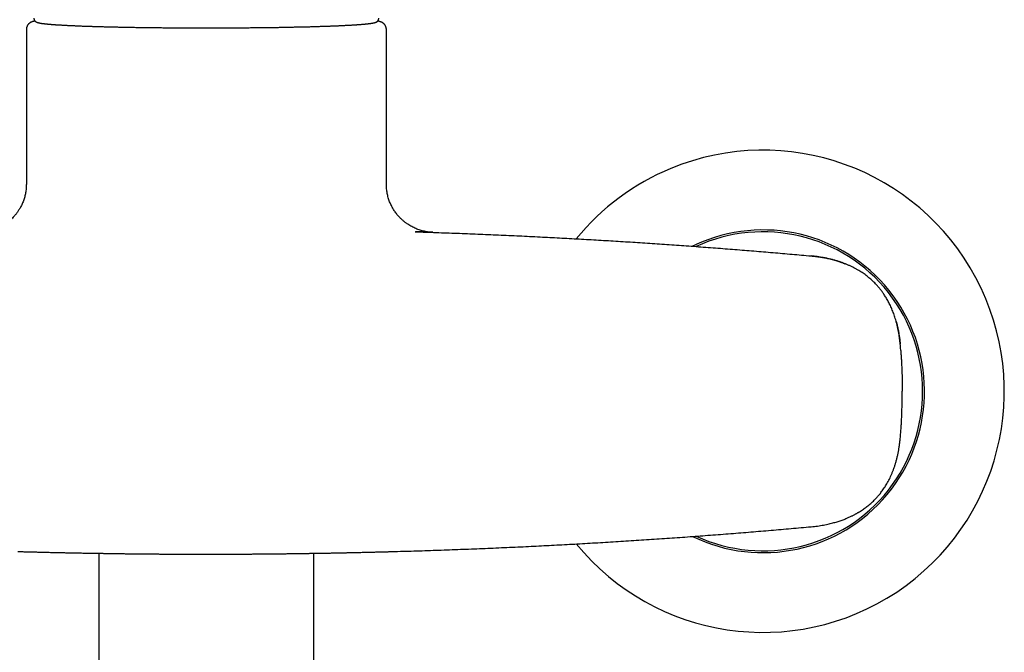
# Model space of a CAD drawing. Header units: millimetres. Extents: x 8 to 1221, y 12 to 660.
# Tile 10 of 22: x 593 to 726, y 523 to 608. Entities that reach past the tile are written whole.
import ezdxf

# ---------------------------------------------------------------- set-up
doc = ezdxf.new("R2010")
doc.units = ezdxf.units.MM

msp = doc.modelspace()

# ---------------------------------------------------------------- linework, layer by layer
at = {"color": 7, "linetype": 'Continuous', "lineweight": 30}
for p, q in [((593.98, 606.91), (593.98, 586.05)), ((642.48, 586.05), (642.48, 606.91)), ((593.98, 586.05), (593.98, 586.05)), ((646.38, 579.63), (646.4, 579.63)), ((648.75, 579.56), (648.75, 579.56)), ((711.71, 564.48), (711.71, 564.48)), ((711.98, 558.15), (711.98, 558.16)), ((711.98, 558.15), (711.98, 558.15)), ((711.98, 558.13), (711.98, 558.15)), ((711.98, 558.12), (711.98, 558.13)), ((711.98, 558.13), (711.98, 558.13)), ((711.98, 558.09), (711.98, 558.11)), ((711.71, 551.78), (711.71, 551.8)), ((699.7, 539.87), (699.71, 539.88)), ((603.73, 536.3), (603.73, 496.34)), ((632.73, 496.34), (632.73, 536.3))]:
    msp.add_line(p, q, dxfattribs=at)
for radius, start, end in [(32.5, 219.257, 112.4483), (32.5, 112.4483, 140.7424), (21.75, 244.08, 112.4483), (21.5, 245.2516, 114.7519), (21.75, 112.4483, 115.9279)]:
    msp.add_arc((693.23, 558.13), radius, start, end, dxfattribs=at)
for points, knots in [([(595.15, 608.04), (595.15, 608.04), (595.13, 608.03), (595.11, 608.03), (595.08, 608.02), (595.06, 608.02), (595.04, 608.01), (595.02, 608.01), (594.99, 608), (594.97, 608), (594.94, 607.99), (594.92, 607.98), (594.9, 607.98), (594.88, 607.97), (594.86, 607.97), (594.84, 607.96), (594.83, 607.96), (594.8, 607.95), (594.78, 607.94), (594.75, 607.93), (594.72, 607.92), (594.69, 607.91), (594.66, 607.9), (594.63, 607.88), (594.59, 607.86), (594.56, 607.85), (594.54, 607.84), (594.52, 607.83), (594.5, 607.82), (594.48, 607.8), (594.45, 607.78), (594.42, 607.76), (594.39, 607.74), (594.36, 607.71), (594.32, 607.68), (594.28, 607.65), (594.25, 607.6), (594.21, 607.56), (594.18, 607.53), (594.16, 607.5), (594.14, 607.46), (594.12, 607.43), (594.1, 607.39), (594.08, 607.35), (594.06, 607.3), (594.04, 607.25), (594.02, 607.21), (594.01, 607.16), (594, 607.12), (593.99, 607.08), (593.99, 607.05), (593.99, 607.01), (593.98, 606.97), (593.98, 606.93), (593.98, 606.91)], [0, 0, 0, 0, 0.009254, 0.053945, 0.072487, 0.092541, 0.114109, 0.137193, 0.161794, 0.187914, 0.214373, 0.238505, 0.261182, 0.281191, 0.299626, 0.318056, 0.336496, 0.355546, 0.380606, 0.408097, 0.437451, 0.465584, 0.492042, 0.524121, 0.552953, 0.578478, 0.589694, 0.60166, 0.615703, 0.631835, 0.650065, 0.669957, 0.689144, 0.706244, 0.721677, 0.746952, 0.769352, 0.788873, 0.80552, 0.818171, 0.829665, 0.842407, 0.856475, 0.871874, 0.885729, 0.900515, 0.916261, 0.929677, 0.945076, 0.951836, 0.960319, 0.971174, 0.984401, 1, 1, 1, 1]), ([(595, 608.44), (595, 608.43), (595, 608.4), (595, 608.36), (595.01, 608.31), (595.02, 608.27), (595.03, 608.23), (595.05, 608.19), (595.07, 608.15), (595.09, 608.12), (595.11, 608.09), (595.13, 608.06), (595.16, 608.03), (595.18, 608.01), (595.21, 607.99), (595.23, 607.97), (595.26, 607.95), (595.29, 607.93), (595.32, 607.92), (595.35, 607.9), (595.38, 607.88), (595.43, 607.87), (595.47, 607.85), (595.53, 607.83), (595.6, 607.82), (595.66, 607.8), (595.73, 607.79), (595.8, 607.77), (595.88, 607.76), (595.96, 607.75), (596.04, 607.73), (596.12, 607.72), (596.21, 607.71), (596.29, 607.7), (596.39, 607.69), (596.48, 607.68), (596.58, 607.67), (596.69, 607.66), (596.79, 607.65), (596.91, 607.63), (597.02, 607.62), (597.14, 607.61), (597.26, 607.6), (597.39, 607.59), (597.52, 607.58), (597.65, 607.57), (597.79, 607.56), (597.93, 607.55), (598.07, 607.54), (598.22, 607.53), (598.37, 607.52), (598.53, 607.52), (598.68, 607.51), (598.85, 607.5), (599.01, 607.49), (599.18, 607.48), (599.35, 607.47), (599.53, 607.46), (599.71, 607.45), (599.89, 607.44), (600.08, 607.43), (600.27, 607.42), (600.46, 607.42), (600.66, 607.41), (600.86, 607.4), (601.06, 607.39), (601.27, 607.38), (601.48, 607.37), (601.69, 607.37), (601.9, 607.36), (602.12, 607.35), (602.34, 607.34), (602.57, 607.34), (602.79, 607.33), (603.02, 607.32), (603.26, 607.31), (603.49, 607.31), (603.73, 607.3), (603.97, 607.29), (604.21, 607.29), (604.46, 607.28), (604.71, 607.27), (604.96, 607.27), (605.21, 607.26), (605.47, 607.25), (605.73, 607.25), (605.99, 607.24), (606.25, 607.24), (606.52, 607.23), (606.78, 607.23), (607.05, 607.22), (607.32, 607.22), (607.6, 607.21), (607.87, 607.21), (608.15, 607.2), (608.43, 607.2), (608.71, 607.19), (608.99, 607.19), (609.28, 607.18), (609.56, 607.18), (609.85, 607.17), (610.14, 607.17), (610.43, 607.17), (610.72, 607.16), (611.02, 607.16), (611.31, 607.16), (611.61, 607.15), (611.9, 607.15), (612.2, 607.15), (612.5, 607.14), (612.8, 607.14), (613.11, 607.14), (613.41, 607.14), (613.71, 607.13), (614.02, 607.13), (614.32, 607.13), (614.63, 607.13), (614.93, 607.13), (615.24, 607.13), (615.55, 607.12), (615.86, 607.12), (616.17, 607.12), (616.48, 607.12), (616.78, 607.12), (617.09, 607.12), (617.4, 607.12), (617.71, 607.12), (618.02, 607.12), (618.33, 607.12), (618.64, 607.12), (618.95, 607.12), (619.26, 607.12), (619.57, 607.12), (619.88, 607.12), (620.19, 607.12), (620.5, 607.12), (620.81, 607.12), (621.12, 607.12), (621.43, 607.13), (621.73, 607.13), (622.04, 607.13), (622.34, 607.13), (622.65, 607.13), (622.95, 607.14), (623.26, 607.14), (623.56, 607.14), (623.86, 607.14), (624.16, 607.15), (624.46, 607.15), (624.76, 607.15), (625.05, 607.15), (625.35, 607.16), (625.64, 607.16), (625.93, 607.17), (626.23, 607.17), (626.52, 607.17), (626.8, 607.18), (627.09, 607.18), (627.38, 607.19), (627.66, 607.19), (627.94, 607.19), (628.22, 607.2), (628.5, 607.2), (628.77, 607.21), (629.05, 607.21), (629.32, 607.22), (629.59, 607.22), (629.86, 607.23), (630.12, 607.24), (630.39, 607.24), (630.65, 607.25), (630.91, 607.25), (631.16, 607.26), (631.42, 607.27), (631.67, 607.27), (631.92, 607.28), (632.17, 607.28), (632.41, 607.29), (632.65, 607.3), (632.89, 607.31), (633.13, 607.31), (633.36, 607.32), (633.59, 607.33), (633.82, 607.33), (634.04, 607.34), (634.27, 607.35), (634.49, 607.36), (634.7, 607.36), (634.91, 607.37), (635.12, 607.38), (635.33, 607.39), (635.54, 607.4), (635.74, 607.4), (635.93, 607.41), (636.13, 607.42), (636.32, 607.43), (636.51, 607.44), (636.69, 607.45), (636.87, 607.46), (637.05, 607.47), (637.22, 607.47), (637.39, 607.48), (637.56, 607.49), (637.72, 607.5), (637.88, 607.51), (638.04, 607.52), (638.19, 607.53), (638.34, 607.54), (638.49, 607.55), (638.63, 607.56), (638.77, 607.57), (638.9, 607.58), (639.03, 607.59), (639.16, 607.6), (639.28, 607.61), (639.4, 607.62), (639.52, 607.63), (639.63, 607.64), (639.74, 607.65), (639.84, 607.66), (639.94, 607.67), (640.04, 607.68), (640.13, 607.7), (640.22, 607.71), (640.31, 607.72), (640.39, 607.73), (640.47, 607.74), (640.54, 607.75), (640.62, 607.77), (640.69, 607.78), (640.76, 607.79), (640.82, 607.81), (640.89, 607.82), (640.95, 607.84), (641.01, 607.86), (641.06, 607.88), (641.1, 607.89), (641.14, 607.91), (641.17, 607.93), (641.2, 607.95), (641.22, 607.97), (641.25, 607.99), (641.28, 608.01), (641.3, 608.03), (641.33, 608.06), (641.35, 608.08), (641.37, 608.11), (641.39, 608.15), (641.41, 608.19), (641.43, 608.23), (641.44, 608.27), (641.45, 608.32), (641.46, 608.37), (641.46, 608.4), (641.46, 608.41)], [0, 0, 0, 0, 0.000901, 0.002087, 0.003268, 0.004447, 0.005625, 0.006809, 0.008005, 0.00922, 0.010464, 0.011749, 0.013089, 0.0145, 0.016001, 0.017616, 0.019372, 0.021304, 0.02346, 0.025903, 0.028726, 0.032072, 0.036182, 0.041443, 0.047043, 0.052154, 0.056987, 0.062104, 0.067014, 0.071783, 0.076458, 0.081065, 0.085621, 0.090138, 0.094624, 0.099086, 0.103528, 0.107954, 0.112367, 0.116767, 0.121159, 0.125542, 0.129918, 0.134288, 0.138653, 0.143013, 0.147369, 0.151722, 0.156071, 0.160418, 0.164762, 0.169104, 0.173443, 0.177781, 0.182118, 0.186453, 0.190786, 0.195118, 0.19945, 0.20378, 0.208109, 0.212437, 0.216765, 0.221091, 0.225418, 0.229743, 0.234068, 0.238392, 0.242716, 0.24704, 0.251362, 0.255685, 0.260007, 0.264329, 0.268651, 0.272972, 0.277293, 0.281613, 0.285934, 0.290254, 0.294574, 0.298893, 0.303213, 0.307532, 0.311851, 0.31617, 0.320489, 0.324808, 0.329126, 0.333445, 0.337763, 0.342081, 0.346399, 0.350717, 0.355035, 0.359353, 0.36367, 0.367988, 0.372305, 0.376623, 0.38094, 0.385257, 0.389574, 0.393891, 0.398208, 0.402525, 0.406842, 0.411159, 0.415476, 0.419793, 0.42411, 0.428426, 0.432743, 0.43706, 0.441376, 0.445693, 0.45001, 0.454326, 0.458643, 0.462959, 0.467276, 0.471592, 0.475909, 0.480225, 0.484542, 0.488858, 0.493175, 0.497491, 0.501807, 0.506124, 0.51044, 0.514757, 0.519073, 0.52339, 0.527706, 0.532023, 0.536339, 0.540655, 0.544972, 0.549289, 0.553605, 0.557922, 0.562238, 0.566555, 0.570871, 0.575188, 0.579505, 0.583822, 0.588138, 0.592455, 0.596772, 0.601089, 0.605406, 0.609723, 0.61404, 0.618357, 0.622674, 0.626992, 0.631309, 0.635626, 0.639944, 0.644261, 0.648579, 0.652897, 0.657215, 0.661533, 0.665851, 0.670169, 0.674487, 0.678805, 0.683124, 0.687443, 0.691762, 0.696081, 0.7004, 0.704719, 0.709039, 0.713358, 0.717678, 0.721998, 0.726319, 0.730639, 0.73496, 0.739281, 0.743603, 0.747925, 0.752247, 0.75657, 0.760892, 0.765216, 0.76954, 0.773864, 0.778189, 0.782514, 0.78684, 0.791167, 0.795495, 0.799823, 0.804152, 0.808482, 0.812813, 0.817145, 0.821478, 0.825813, 0.830149, 0.834487, 0.838826, 0.843168, 0.847511, 0.851857, 0.856206, 0.860558, 0.864913, 0.869273, 0.873636, 0.878005, 0.882379, 0.886761, 0.89115, 0.895548, 0.899956, 0.904378, 0.908814, 0.913269, 0.917747, 0.922252, 0.926791, 0.931376, 0.936019, 0.94074, 0.94557, 0.950557, 0.955786, 0.961409, 0.966919, 0.970789, 0.97397, 0.976662, 0.978991, 0.981045, 0.982884, 0.984556, 0.986095, 0.987528, 0.988878, 0.990162, 0.991396, 0.992724, 0.99401, 0.995263, 0.996493, 0.997706, 0.998908, 1, 1, 1, 1]), ([(642.48, 606.91), (642.48, 606.93), (642.48, 606.97), (642.48, 607.01), (642.47, 607.05), (642.47, 607.08), (642.46, 607.12), (642.45, 607.16), (642.44, 607.21), (642.42, 607.26), (642.41, 607.3), (642.39, 607.33), (642.38, 607.36), (642.36, 607.4), (642.34, 607.43), (642.32, 607.47), (642.3, 607.5), (642.28, 607.52), (642.26, 607.55), (642.24, 607.58), (642.21, 607.61), (642.18, 607.64), (642.15, 607.67), (642.11, 607.71), (642.07, 607.74), (642.04, 607.76), (642.01, 607.78), (641.98, 607.8), (641.96, 607.82), (641.94, 607.83), (641.92, 607.84), (641.9, 607.85), (641.87, 607.86), (641.84, 607.88), (641.8, 607.9), (641.76, 607.91), (641.73, 607.93), (641.7, 607.94), (641.67, 607.95), (641.65, 607.95), (641.62, 607.96), (641.6, 607.97), (641.58, 607.97), (641.56, 607.98), (641.54, 607.98), (641.52, 607.99), (641.49, 608), (641.47, 608), (641.44, 608.01), (641.41, 608.02), (641.39, 608.02), (641.35, 608.03), (641.33, 608.03), (641.31, 608.04)], [0, 0, 0, 0, 0.015616, 0.028853, 0.03971, 0.048189, 0.05494, 0.072034, 0.086654, 0.099778, 0.112244, 0.124053, 0.135205, 0.145704, 0.159075, 0.171219, 0.182241, 0.194459, 0.20628, 0.219621, 0.234483, 0.250867, 0.268773, 0.288197, 0.30988, 0.329366, 0.349683, 0.367971, 0.384153, 0.398237, 0.410234, 0.421473, 0.446234, 0.474117, 0.505082, 0.538807, 0.575248, 0.604093, 0.630522, 0.654524, 0.676743, 0.698859, 0.71728, 0.73708, 0.759546, 0.784677, 0.812359, 0.839661, 0.869697, 0.897422, 0.922838, 0.945949, 1, 1, 1, 1]), ([(593.98, 586.05), (593.98, 585.95), (593.98, 585.75), (593.96, 585.46), (593.92, 585.17), (593.88, 584.89), (593.82, 584.62), (593.76, 584.35), (593.68, 584.08), (593.59, 583.81), (593.48, 583.55), (593.37, 583.29), (593.25, 583.05), (593.13, 582.83), (593.01, 582.63), (592.89, 582.45), (592.78, 582.28), (592.66, 582.12), (592.55, 581.98), (592.44, 581.85), (592.33, 581.72), (592.18, 581.56), (591.99, 581.37), (591.75, 581.15), (591.51, 580.95), (591.27, 580.77), (591.04, 580.61), (590.8, 580.46), (590.55, 580.32), (590.3, 580.19), (590.05, 580.08), (589.8, 579.98), (589.57, 579.89), (589.34, 579.82), (589.11, 579.76), (588.89, 579.7), (588.67, 579.66), (588.43, 579.62), (588.2, 579.59), (588.03, 579.57), (587.93, 579.57), (587.91, 579.57), (587.9, 579.56), (587.89, 579.56), (587.87, 579.56), (587.86, 579.56), (587.84, 579.56), (587.83, 579.56), (587.81, 579.56), (587.79, 579.56), (587.77, 579.56), (587.75, 579.56), (587.73, 579.56), (587.72, 579.56), (587.71, 579.56)], [0, 0, 0, 0, 0.028291, 0.056187, 0.083625, 0.110547, 0.136896, 0.162619, 0.187668, 0.215977, 0.243239, 0.269396, 0.294396, 0.318194, 0.340752, 0.361212, 0.380475, 0.398524, 0.415343, 0.431337, 0.447443, 0.463692, 0.49383, 0.524392, 0.555338, 0.581984, 0.60885, 0.635906, 0.66312, 0.689833, 0.715565, 0.740316, 0.764088, 0.786885, 0.808717, 0.829991, 0.851676, 0.873789, 0.89635, 0.919562, 0.922509, 0.923986, 0.924749, 0.925588, 0.92763, 0.930309, 0.933707, 0.937865, 0.944626, 0.952806, 0.962424, 0.97349, 0.986013, 1, 1, 1, 1]), ([(648.74, 579.56), (648.74, 579.56), (648.73, 579.56), (648.72, 579.56), (648.7, 579.56), (648.68, 579.56), (648.66, 579.56), (648.64, 579.56), (648.63, 579.56), (648.61, 579.56), (648.6, 579.56), (648.58, 579.56), (648.56, 579.56), (648.55, 579.57), (648.52, 579.57), (648.48, 579.57), (648.42, 579.58), (648.34, 579.58), (648.25, 579.59), (648.1, 579.61), (647.88, 579.64), (647.6, 579.7), (647.32, 579.77), (647.03, 579.85), (646.74, 579.95), (646.46, 580.06), (646.17, 580.19), (645.9, 580.33), (645.63, 580.48), (645.41, 580.62), (645.23, 580.74), (645.09, 580.84), (644.95, 580.95), (644.8, 581.07), (644.64, 581.21), (644.48, 581.36), (644.32, 581.52), (644.16, 581.69), (643.99, 581.88), (643.82, 582.09), (643.67, 582.3), (643.52, 582.52), (643.39, 582.73), (643.27, 582.95), (643.15, 583.18), (643.03, 583.43), (642.92, 583.68), (642.83, 583.95), (642.74, 584.23), (642.66, 584.52), (642.6, 584.81), (642.55, 585.11), (642.51, 585.42), (642.48, 585.74), (642.48, 585.95), (642.48, 586.05)], [0, 0, 0, 0, 0.00827, 0.020336, 0.031075, 0.040491, 0.048594, 0.055394, 0.060909, 0.064706, 0.06759, 0.069661, 0.070472, 0.072587, 0.074672, 0.077894, 0.083481, 0.092921, 0.100788, 0.10856, 0.136699, 0.163299, 0.190707, 0.21893, 0.247957, 0.277317, 0.306695, 0.336054, 0.365356, 0.394566, 0.41087, 0.427128, 0.443638, 0.461601, 0.48114, 0.502251, 0.52359, 0.546309, 0.57039, 0.595813, 0.622546, 0.645185, 0.66864, 0.692884, 0.717885, 0.74361, 0.770017, 0.797066, 0.824708, 0.852894, 0.88157, 0.910679, 0.940161, 0.969956, 1, 1, 1, 1]), ([(646.4, 579.63), (647.33, 579.6), (649.2, 579.54), (652, 579.44), (654.79, 579.33), (657.59, 579.21), (660.39, 579.09), (663.13, 578.95), (665.81, 578.81), (668.45, 578.67), (671.08, 578.52), (673.71, 578.36), (676.33, 578.2), (678.96, 578.02), (681.58, 577.84), (684.2, 577.65), (686.82, 577.46), (689.42, 577.25), (692.01, 577.05), (694.57, 576.83), (697.14, 576.61), (698.84, 576.46), (699.7, 576.38)], [0, 0, 0, 0, 0.052266, 0.104538, 0.156815, 0.209096, 0.261381, 0.313668, 0.362968, 0.412267, 0.461566, 0.510863, 0.560157, 0.609447, 0.658732, 0.708012, 0.757285, 0.80655, 0.854927, 0.903295, 0.951653, 1, 1, 1, 1]), ([(647.82, 579.59), (647.8, 579.59), (647.73, 579.59), (647.58, 579.59), (647.39, 579.6), (647.19, 579.61), (646.98, 579.61), (646.79, 579.62), (646.62, 579.63), (646.52, 579.63), (646.49, 579.63), (646.48, 579.63), (646.47, 579.63), (646.46, 579.63), (646.45, 579.63), (646.44, 579.63), (646.42, 579.63), (646.41, 579.63), (646.4, 579.63)], [0, 0, 0, 0, 0.061349, 0.210661, 0.360276, 0.510268, 0.64263, 0.775111, 0.891418, 0.942516, 0.948249, 0.953981, 0.959712, 0.965444, 0.971174, 0.976904, 0.982634, 1, 1, 1, 1]), ([(648.43, 579.57), (648.43, 579.57), (648.45, 579.57), (648.47, 579.56), (648.51, 579.56), (648.53, 579.56), (648.56, 579.56), (648.58, 579.56), (648.6, 579.56), (648.61, 579.56), (648.63, 579.56), (648.64, 579.56), (648.65, 579.56), (648.66, 579.56), (648.66, 579.56), (648.66, 579.56), (648.66, 579.56), (648.66, 579.56), (648.66, 579.56), (648.66, 579.56), (648.68, 579.56), (648.71, 579.56), (648.74, 579.56), (648.75, 579.56), (648.75, 579.56)], [0, 0, 0, 0, 0.002399, 0.073932, 0.141436, 0.204895, 0.264297, 0.313206, 0.358958, 0.401546, 0.440968, 0.473034, 0.502643, 0.526662, 0.536627, 0.537904, 0.539176, 0.540441, 0.541699, 0.542951, 0.544197, 0.724624, 0.905221, 1, 1, 1, 1]), ([(648.75, 579.56), (648.75, 579.56), (648.76, 579.55), (648.76, 579.55), (648.75, 579.56), (648.73, 579.56), (648.7, 579.56), (648.68, 579.56), (648.68, 579.56), (648.67, 579.56), (648.67, 579.56), (648.67, 579.56), (648.67, 579.56), (648.67, 579.56), (648.67, 579.56), (648.66, 579.56), (648.66, 579.56), (648.66, 579.56), (648.65, 579.56), (648.64, 579.56), (648.63, 579.56), (648.62, 579.56), (648.61, 579.56), (648.61, 579.56)], [0, 0, 0, 0, 0.076446, 0.258583, 0.418819, 0.578958, 0.719762, 0.781671, 0.808901, 0.812466, 0.816032, 0.819597, 0.823162, 0.826727, 0.830292, 0.83798, 0.850076, 0.866579, 0.887487, 0.912798, 0.942507, 0.976612, 1, 1, 1, 1]), ([(699.7, 576.38), (699.79, 576.37), (699.98, 576.35), (700.29, 576.32), (700.63, 576.27), (700.95, 576.22), (701.24, 576.17), (701.51, 576.13), (701.78, 576.07), (702.07, 576.01), (702.38, 575.94), (702.7, 575.85), (703.02, 575.76), (703.31, 575.67), (703.56, 575.59), (703.78, 575.52), (703.92, 575.46), (704, 575.43), (704.04, 575.42), (704.07, 575.41), (704.1, 575.4), (704.13, 575.39), (704.16, 575.37), (704.19, 575.36), (704.24, 575.34), (704.28, 575.33), (704.31, 575.31)], [0, 0, 0, 0, 0.058725, 0.124112, 0.196216, 0.275115, 0.328236, 0.38412, 0.442813, 0.505284, 0.569949, 0.645568, 0.715336, 0.779185, 0.837041, 0.882932, 0.924066, 0.931582, 0.938912, 0.946056, 0.953013, 0.959782, 0.966364, 0.972758, 0.978963, 1, 1, 1, 1]), ([(711.71, 564.47), (711.69, 564.64), (711.66, 564.95), (711.6, 565.42), (711.53, 565.88), (711.45, 566.32), (711.36, 566.76), (711.26, 567.17), (711.16, 567.56), (711.05, 567.93), (710.94, 568.27), (710.83, 568.61), (710.71, 568.92), (710.58, 569.23), (710.45, 569.53), (710.31, 569.82), (710.17, 570.11), (710.02, 570.38), (709.87, 570.64), (709.73, 570.88), (709.59, 571.1), (709.45, 571.3), (709.32, 571.49), (709.2, 571.65), (709.08, 571.81), (708.97, 571.96), (708.84, 572.11), (708.7, 572.27), (708.54, 572.45), (708.37, 572.64), (708.17, 572.84), (707.96, 573.04), (707.73, 573.25), (707.49, 573.45), (707.24, 573.66), (706.97, 573.86), (706.7, 574.05), (706.42, 574.24), (706.12, 574.42), (705.8, 574.61), (705.48, 574.78), (705.14, 574.95), (704.8, 575.11), (704.44, 575.26), (704.08, 575.41), (703.7, 575.55), (703.3, 575.67), (702.9, 575.79), (702.48, 575.91), (702.04, 576.01), (701.58, 576.11), (701.1, 576.19), (700.62, 576.27), (700.16, 576.33), (699.85, 576.36), (699.72, 576.37)], [0, 0, 0, 0, 0.025905, 0.051242, 0.07599, 0.10013, 0.12365, 0.14654, 0.168792, 0.188626, 0.207916, 0.226659, 0.244853, 0.262501, 0.27959, 0.297569, 0.314832, 0.331358, 0.34713, 0.362133, 0.376355, 0.389786, 0.401396, 0.412329, 0.422582, 0.432462, 0.442984, 0.454227, 0.467319, 0.481276, 0.496101, 0.511789, 0.528269, 0.545519, 0.563532, 0.58071, 0.598518, 0.61695, 0.635997, 0.65565, 0.675895, 0.695758, 0.716131, 0.736992, 0.758317, 0.780097, 0.802357, 0.825101, 0.848328, 0.873177, 0.898553, 0.924449, 0.950856, 0.97776, 1, 1, 1, 1]), ([(711.17, 567.52), (711.19, 567.46), (711.25, 567.22), (711.35, 566.81), (711.46, 566.3), (711.54, 565.81), (711.61, 565.34), (711.67, 564.9), (711.7, 564.62), (711.71, 564.48)], [0, 0, 0, 0, 0.0604488, 0.2387687, 0.4096664, 0.5698033, 0.7218554, 0.8653936, 1, 1, 1, 1]), ([(711.78, 563.65), (711.78, 563.67), (711.76, 563.95), (711.73, 564.23), (711.71, 564.48)], [0, 0, 0, 0, 0.105203, 1, 1, 1, 1]), ([(711.78, 563.64), (711.78, 563.62), (711.79, 563.51), (711.8, 563.3), (711.82, 563.06), (711.83, 562.87), (711.84, 562.74), (711.85, 562.58), (711.86, 562.37), (711.88, 562.11), (711.89, 561.79), (711.91, 561.46), (711.92, 561.17), (711.94, 560.55), (711.97, 559.55), (711.98, 558.63), (711.98, 558.16)], [0, 0, 0, 0, 0.011101, 0.061532, 0.115911, 0.143403, 0.162887, 0.190915, 0.229004, 0.277271, 0.335849, 0.404875, 0.455055, 0.494669, 0.747206, 1, 1, 1, 1]), ([(711.78, 552.54), (711.78, 552.56), (711.79, 552.68), (711.81, 552.91), (711.83, 553.22), (711.85, 553.54), (711.87, 553.88), (711.89, 554.23), (711.91, 554.6), (711.92, 554.96), (711.95, 555.66), (711.97, 556.71), (711.98, 557.63), (711.98, 558.09)], [0, 0, 0, 0, 0.010957, 0.064126, 0.123526, 0.18142, 0.233109, 0.307672, 0.37415, 0.432592, 0.502683, 0.754412, 1, 1, 1, 1]), ([(711.71, 551.78), (711.73, 552.02), (711.76, 552.32), (711.78, 552.61), (711.78, 552.65)], [0, 0, 0, 0, 0.850607, 1, 1, 1, 1]), ([(699.71, 539.88), (699.85, 539.89), (700.14, 539.92), (700.57, 539.97), (700.98, 540.03), (701.37, 540.1), (701.75, 540.18), (702.11, 540.25), (702.45, 540.34), (702.76, 540.42), (703.07, 540.51), (703.36, 540.6), (703.63, 540.69), (703.89, 540.78), (704.14, 540.87), (704.38, 540.96), (704.6, 541.06), (704.8, 541.15), (705, 541.24), (705.17, 541.32), (705.34, 541.4), (705.5, 541.49), (705.64, 541.56), (705.78, 541.64), (705.9, 541.71), (706.01, 541.77), (706.12, 541.84), (706.28, 541.93), (706.48, 542.06), (706.74, 542.23), (706.99, 542.41), (707.23, 542.59), (707.48, 542.79), (707.73, 543), (707.98, 543.23), (708.22, 543.46), (708.43, 543.67), (708.6, 543.87), (708.74, 544.03), (708.89, 544.2), (709.04, 544.39), (709.21, 544.61), (709.39, 544.85), (709.57, 545.11), (709.75, 545.39), (709.92, 545.68), (710.09, 545.99), (710.26, 546.31), (710.42, 546.65), (710.57, 547), (710.72, 547.37), (710.86, 547.75), (711, 548.14), (711.12, 548.56), (711.24, 548.98), (711.34, 549.42), (711.44, 549.87), (711.52, 550.33), (711.59, 550.81), (711.66, 551.29), (711.69, 551.62), (711.7, 551.78)], [0, 0, 0, 0, 0.023674, 0.046671, 0.068972, 0.090561, 0.111426, 0.131555, 0.149854, 0.167485, 0.184444, 0.200725, 0.216324, 0.231238, 0.245464, 0.25903, 0.271935, 0.284162, 0.295498, 0.306156, 0.316126, 0.325401, 0.334627, 0.343028, 0.350597, 0.357339, 0.363859, 0.370521, 0.386786, 0.40384, 0.419735, 0.436263, 0.453427, 0.471229, 0.488742, 0.506849, 0.525583, 0.536908, 0.548435, 0.560306, 0.57274, 0.588256, 0.60452, 0.621488, 0.639122, 0.657443, 0.676459, 0.695648, 0.715498, 0.73601, 0.757184, 0.778987, 0.801378, 0.82435, 0.847893, 0.871993, 0.896631, 0.921784, 0.947423, 0.97351, 1, 1, 1, 1]), ([(643.63, 536.54), (644.61, 536.57), (646.57, 536.62), (649.52, 536.72), (652.46, 536.83), (655.41, 536.94), (658.35, 537.07), (661.23, 537.2), (664.05, 537.34), (666.82, 537.49), (669.58, 537.64), (672.35, 537.81), (675.11, 537.98), (677.87, 538.16), (680.63, 538.34), (683.39, 538.54), (686.14, 538.74), (688.88, 538.95), (691.6, 539.17), (694.3, 539.4), (697, 539.63), (698.8, 539.79), (699.7, 539.87)], [0, 0, 0, 0, 0.052317, 0.104619, 0.156906, 0.209181, 0.261446, 0.313702, 0.362966, 0.412225, 0.461481, 0.510736, 0.559991, 0.609247, 0.658506, 0.707769, 0.757038, 0.806315, 0.85472, 0.903135, 0.951561, 1, 1, 1, 1]), ([(592.83, 536.54), (592.88, 536.54), (592.97, 536.53), (593.11, 536.53), (593.27, 536.52), (593.44, 536.52), (593.63, 536.51), (593.83, 536.51), (594.05, 536.5), (594.28, 536.5), (594.53, 536.49), (594.78, 536.48), (595.06, 536.48), (595.35, 536.47), (595.58, 536.46), (595.75, 536.46), (595.86, 536.46), (595.98, 536.45), (596.08, 536.45), (596.27, 536.45), (596.54, 536.44), (596.88, 536.43), (597.22, 536.42), (597.55, 536.42), (597.86, 536.41), (598.15, 536.4), (598.4, 536.4), (598.62, 536.39), (598.83, 536.39), (599.04, 536.38), (599.27, 536.38), (599.54, 536.37), (599.85, 536.37), (600.17, 536.36), (600.49, 536.35), (600.84, 536.35), (601.21, 536.34), (601.59, 536.33), (601.85, 536.33), (601.99, 536.33), (602.02, 536.32), (602.06, 536.32), (602.09, 536.32), (602.13, 536.32), (602.16, 536.32), (602.2, 536.32), (602.32, 536.32), (602.53, 536.32), (602.82, 536.31), (603.09, 536.31), (603.35, 536.3), (603.58, 536.3), (603.8, 536.29), (604.01, 536.29), (604.2, 536.29), (604.37, 536.29), (604.53, 536.28), (604.67, 536.28), (604.8, 536.28), (604.91, 536.28), (604.98, 536.28), (605.01, 536.28)], [0, 0, 0, 0, 0.0097777, 0.0207382, 0.0328814, 0.0462071, 0.060715, 0.0761146, 0.0926543, 0.110334, 0.1291537, 0.149113, 0.170212, 0.1924505, 0.2158283, 0.2243285, 0.2329697, 0.2417521, 0.2506521, 0.2577706, 0.2852246, 0.3127301, 0.3393655, 0.3651308, 0.3900261, 0.4140514, 0.432318, 0.4500477, 0.4672402, 0.4838958, 0.5000145, 0.5240728, 0.5491121, 0.5751313, 0.6021295, 0.6301054, 0.6620068, 0.695088, 0.725174, 0.7281781, 0.7311909, 0.7342126, 0.737243, 0.7402822, 0.7433302, 0.746387, 0.7494525, 0.7759343, 0.8010912, 0.8249242, 0.8474346, 0.8686233, 0.8884916, 0.9070402, 0.9242702, 0.9401823, 0.9547775, 0.9680562, 0.9800192, 0.990667, 1, 1, 1, 1]), ([(605.01, 536.28), (605.05, 536.27), (605.13, 536.27), (605.25, 536.27), (605.39, 536.27), (605.55, 536.27), (605.71, 536.27), (605.9, 536.26), (606.09, 536.26), (606.3, 536.26), (606.53, 536.25), (606.77, 536.25), (607.03, 536.25), (607.3, 536.24), (607.53, 536.24), (607.7, 536.24), (607.81, 536.24), (607.92, 536.24), (608.02, 536.24), (608.2, 536.23), (608.46, 536.23), (608.81, 536.23), (609.15, 536.22), (609.48, 536.22), (609.81, 536.22), (610.12, 536.21), (610.43, 536.21), (610.72, 536.21), (611, 536.2), (611.29, 536.2), (611.6, 536.2), (611.94, 536.2), (612.29, 536.19), (612.66, 536.19), (613.01, 536.19), (613.34, 536.19), (613.64, 536.18), (613.98, 536.18), (614.23, 536.18), (614.4, 536.18), (614.44, 536.18), (614.49, 536.18), (614.53, 536.18), (614.57, 536.18), (614.61, 536.18), (614.66, 536.18), (614.79, 536.18), (615.02, 536.18), (615.33, 536.17), (615.63, 536.17), (615.91, 536.17), (616.19, 536.17), (616.44, 536.17), (616.69, 536.17), (616.91, 536.17), (617.13, 536.17), (617.33, 536.17), (617.51, 536.17), (617.68, 536.17), (617.84, 536.16), (617.98, 536.16), (618.11, 536.16), (618.19, 536.16), (618.23, 536.16)], [0, 0, 0, 0, 0.009673, 0.020548, 0.032626, 0.045905, 0.060385, 0.075775, 0.092322, 0.110026, 0.128886, 0.148901, 0.170073, 0.192399, 0.21588, 0.22442, 0.233104, 0.24193, 0.250875, 0.257956, 0.285275, 0.312666, 0.339213, 0.364916, 0.389776, 0.413793, 0.436562, 0.458519, 0.479664, 0.499998, 0.52398, 0.548953, 0.574917, 0.601872, 0.629818, 0.650942, 0.6726, 0.694792, 0.724902, 0.727909, 0.730926, 0.733951, 0.736986, 0.740029, 0.743082, 0.746143, 0.749213, 0.772513, 0.794797, 0.816064, 0.836315, 0.855549, 0.873768, 0.890969, 0.907154, 0.922322, 0.936473, 0.949606, 0.961722, 0.972819, 0.982898, 0.991959, 1, 1, 1, 1]), ([(618.23, 536.16), (618.27, 536.16), (618.35, 536.16), (618.48, 536.16), (618.62, 536.16), (618.78, 536.17), (618.95, 536.17), (619.13, 536.17), (619.33, 536.17), (619.55, 536.17), (619.8, 536.17), (620.06, 536.17), (620.34, 536.17), (620.63, 536.17), (620.94, 536.17), (621.27, 536.18), (621.54, 536.18), (621.75, 536.18), (621.88, 536.18), (621.99, 536.18), (622.19, 536.18), (622.44, 536.18), (622.76, 536.18), (623.08, 536.19), (623.4, 536.19), (623.72, 536.19), (624.03, 536.19), (624.34, 536.2), (624.63, 536.2), (624.91, 536.2), (625.19, 536.2), (625.48, 536.21), (625.79, 536.21), (626.11, 536.21), (626.44, 536.21), (626.77, 536.22), (627.11, 536.22), (627.44, 536.22), (627.76, 536.23), (628, 536.23), (628.17, 536.23), (628.26, 536.23), (628.35, 536.23), (628.44, 536.24), (628.58, 536.24), (628.76, 536.24), (629, 536.24), (629.26, 536.25), (629.53, 536.25), (629.79, 536.25), (630.03, 536.26), (630.25, 536.26), (630.46, 536.26), (630.65, 536.26), (630.82, 536.27), (630.97, 536.27), (631.11, 536.27), (631.23, 536.27), (631.34, 536.27), (631.41, 536.27), (631.45, 536.28)], [0, 0, 0, 0, 0.0080415, 0.017102, 0.0271812, 0.0382789, 0.0503946, 0.063528, 0.0776789, 0.0928469, 0.1102899, 0.1289083, 0.1487017, 0.1696702, 0.1918135, 0.2151317, 0.2396249, 0.250549, 0.2589421, 0.2672111, 0.2754137, 0.3007601, 0.3228363, 0.3443894, 0.3687268, 0.3923616, 0.415294, 0.4375242, 0.4590523, 0.4798783, 0.5000024, 0.5219945, 0.5449332, 0.5688187, 0.5936515, 0.6194319, 0.6461605, 0.6704666, 0.6955079, 0.7212852, 0.7282133, 0.7351928, 0.7422237, 0.7493305, 0.7582964, 0.7754913, 0.7921343, 0.8156871, 0.8380373, 0.8591846, 0.8791286, 0.897869, 0.9154053, 0.9317369, 0.9456488, 0.9585474, 0.9704324, 0.9813031, 0.9911591, 1, 1, 1, 1]), ([(631.45, 536.28), (631.48, 536.28), (631.55, 536.28), (631.66, 536.28), (631.79, 536.28), (631.93, 536.28), (632.09, 536.29), (632.27, 536.29), (632.45, 536.29), (632.64, 536.29), (632.85, 536.3), (633.07, 536.3), (633.31, 536.3), (633.56, 536.31), (633.82, 536.31), (634.04, 536.32), (634.2, 536.32), (634.3, 536.32), (634.39, 536.32), (634.47, 536.33), (634.56, 536.33), (634.64, 536.33), (634.73, 536.33), (634.87, 536.33), (635.07, 536.34), (635.34, 536.34), (635.62, 536.35), (635.9, 536.35), (636.18, 536.36), (636.45, 536.36), (636.71, 536.37), (636.97, 536.37), (637.23, 536.38), (637.49, 536.39), (637.78, 536.39), (638.08, 536.4), (638.39, 536.4), (638.71, 536.41), (639.04, 536.42), (639.36, 536.43), (639.68, 536.43), (639.93, 536.44), (640.11, 536.44), (640.21, 536.45), (640.32, 536.45), (640.43, 536.45), (640.55, 536.46), (640.68, 536.46), (640.8, 536.46), (640.98, 536.47), (641.22, 536.47), (641.51, 536.48), (641.78, 536.49), (642.04, 536.49), (642.28, 536.5), (642.51, 536.51), (642.72, 536.51), (642.91, 536.52), (643.08, 536.52), (643.23, 536.53), (643.38, 536.53), (643.51, 536.53), (643.59, 536.54), (643.63, 536.54)], [0, 0, 0, 0, 0.0093333, 0.0199813, 0.0319444, 0.0452233, 0.0598185, 0.0757307, 0.0929607, 0.1103745, 0.1289561, 0.1487065, 0.1696264, 0.1917167, 0.2149785, 0.2394125, 0.2491324, 0.2569125, 0.2643011, 0.2716379, 0.2789228, 0.2861559, 0.293337, 0.3004663, 0.3225342, 0.3440888, 0.3684388, 0.392097, 0.4150627, 0.437335, 0.4589135, 0.4797974, 0.4999862, 0.5218699, 0.5447321, 0.5685731, 0.593393, 0.6191918, 0.6459695, 0.6703437, 0.695476, 0.7213664, 0.7291395, 0.7369784, 0.7448831, 0.7537123, 0.7635854, 0.7732827, 0.7828041, 0.7921498, 0.8156026, 0.837869, 0.8589488, 0.8788419, 0.8975482, 0.9150675, 0.9313997, 0.9453279, 0.9582584, 0.970191, 0.9811255, 0.9910619, 1, 1, 1, 1])]:
    msp.add_open_spline(points, degree=3, knots=knots, dxfattribs=at)

doc.saveas('drawing.dxf')
